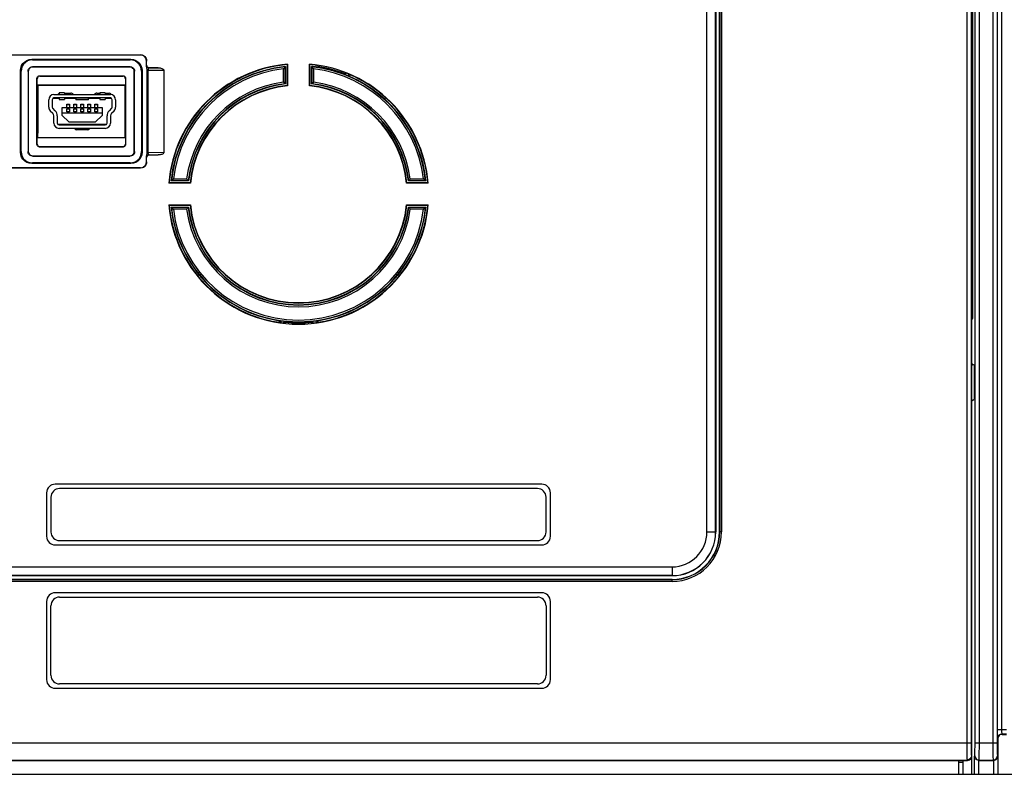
# Model space of a CAD drawing. Extents: x 33 to 410, y 33 to 287.
# Tile 21 of 90: x 87 to 98, y 163 to 172. Entities that reach past the tile are written whole.
import ezdxf

# ---------------------------------------------------------------- set-up
doc = ezdxf.new("R2010")
doc.units = 0
doc.header["$LTSCALE"] = 23.1
doc.layers.add('ALL_AXIS', color=7, linetype='CONTINUOUS')
doc.layers.add('ALL_FEATURES', color=7, linetype='CONTINUOUS')

msp = doc.modelspace()

# ---------------------------------------------------------------- linework, layer by layer
at = {"layer": 'ALL_AXIS', "color": 7, "linetype": 'CONTINUOUS'}
for p, q in [((87.189, 171.105), (87.189, 170.555)), ((87.494, 171.015), (87.569, 171.015)), ((87.869, 171.015), (87.904, 171.015)), ((87.964, 171.015), (88.009, 171.015)), ((87.759, 170.595), (87.639, 170.595))]:
    msp.add_line(p, q, dxfattribs=at)
for centre, radius, start, end in [((87.449, 170.98), 0.035, 115.7197, 144.6676), ((87.449, 170.98), 0.035, 215.3324, 226.1481), ((87.569, 170.98), 0.035, 35.3324, 90), ((87.569, 170.98), 0.035, 313.8519, 324.6676), ((87.869, 170.98), 0.035, 90, 144.6676), ((87.869, 170.98), 0.035, 215.3324, 226.1481), ((88.009, 170.98), 0.035, 49.3561, 90), ((87.639, 170.63), 0.035, 133.8519, 144.6676), ((87.639, 170.63), 0.035, 215.3324, 270), ((87.759, 170.63), 0.035, 270, 324.6676), ((87.759, 170.63), 0.035, 35.3324, 46.1481), ((87.089, 170.555), 0.1, 342.417, 0)]:
    msp.add_arc(centre, radius, start, end, dxfattribs=at)
at = {"layer": 'ALL_FEATURES', "color": 9, "linetype": 'CONTINUOUS'}
for p, q in [((97.883, 183.604), (97.883, 163.539)), ((97.933, 183.604), (97.933, 163.539)), ((98.182, 183.578), (98.182, 163.505)), ((98.232, 183.578), (98.232, 163.513)), ((98.233, 183.579), (98.233, 163.69)), ((98.283, 183.579), (98.283, 163.69)), ((94.891, 165.965), (94.891, 182.965)), ((94.991, 165.965), (94.991, 182.965)), ((95.039, 182.965), (95.039, 165.965)), ((95.059, 182.965), (95.059, 165.965)), ((87.126, 171.398), (87.119, 171.405)), ((88.252, 171.398), (88.259, 171.405)), ((88.371, 171.457), (88.369, 171.455)), ((88.441, 171.387), (88.439, 171.385)), ((86.996, 171.268), (86.989, 171.275)), ((87.079, 171.265), (87.076, 171.268)), ((87.129, 171.315), (87.126, 171.318)), ((88.249, 171.315), (88.252, 171.318)), ((88.299, 171.265), (88.302, 171.268)), ((88.382, 171.268), (88.389, 171.275)), ((88.441, 171.337), (88.44, 171.336)), ((88.455, 171.276), (88.445, 171.276)), ((88.639, 171.278), (88.455, 171.276)), ((88.455, 171.276), (88.455, 170.335)), ((88.573, 171.307), (88.47, 171.306)), ((88.471, 171.307), (88.47, 171.306)), ((90.015, 171.143), (90.015, 171.296)), ((90.035, 171.125), (90.035, 171.318)), ((90.343, 171.318), (90.343, 171.125)), ((90.363, 171.296), (90.363, 171.143)), ((87.182, 171.182), (87.179, 171.185)), ((87.212, 171.212), (87.209, 171.215)), ((88.166, 171.212), (88.169, 171.215)), ((88.196, 171.182), (88.199, 171.185)), ((90.777, 171.208), (90.784, 171.225)), ((87.553, 171.015), (87.553, 171)), ((87.553, 170.96), (87.553, 170.955)), ((87.626, 170.946), (87.772, 170.946)), ((87.554, 170.882), (87.524, 170.882)), ((87.634, 170.882), (87.604, 170.882)), ((87.714, 170.882), (87.684, 170.882)), ((87.794, 170.882), (87.764, 170.882)), ((87.874, 170.882), (87.844, 170.882)), ((87.182, 170.428), (87.179, 170.425)), ((87.212, 170.398), (87.209, 170.395)), ((88.166, 170.398), (88.169, 170.395)), ((88.196, 170.428), (88.199, 170.425)), ((86.996, 170.342), (86.989, 170.335)), ((87.079, 170.345), (87.076, 170.342)), ((87.129, 170.295), (87.126, 170.292)), ((88.249, 170.295), (88.252, 170.292)), ((88.299, 170.345), (88.302, 170.342)), ((88.382, 170.342), (88.389, 170.335)), ((88.44, 170.275), (88.441, 170.274)), ((88.455, 170.335), (88.445, 170.335)), ((88.455, 170.335), (88.639, 170.333)), ((88.47, 170.305), (88.573, 170.304)), ((88.47, 170.305), (88.471, 170.304)), ((87.126, 170.212), (87.119, 170.205)), ((88.252, 170.212), (88.259, 170.205)), ((88.369, 170.155), (88.371, 170.154)), ((88.439, 170.225), (88.441, 170.224)), ((88.749, 170.03), (88.901, 170.03)), ((91.477, 170.03), (91.629, 170.03)), ((88.727, 170.01), (88.919, 170.01)), ((91.459, 170.01), (91.652, 170.01)), ((88.919, 169.701), (88.727, 169.701)), ((88.901, 169.681), (88.749, 169.681)), ((91.652, 169.701), (91.459, 169.701)), ((91.629, 169.681), (91.477, 169.681)), ((89.971, 168.397), (89.969, 168.379)), ((90.407, 168.397), (90.409, 168.379)), ((94.891, 165.965), (94.992, 165.965)), ((95.059, 165.965), (95.036, 165.965)), ((85.889, 165.564), (94.489, 165.564)), ((94.489, 165.564), (94.489, 165.463)), ((85.889, 165.464), (94.489, 165.464)), ((94.489, 165.416), (85.889, 165.416)), ((94.489, 165.396), (85.889, 165.396)), ((94.489, 165.396), (94.489, 165.418)), ((98.233, 163.69), (98.339, 163.69)), ((98.235, 163.59), (98.239, 163.585)), ((98.285, 163.64), (98.339, 163.64)), ((98.285, 163.64), (98.289, 163.635)), ((82.445, 163.539), (97.933, 163.539)), ((97.977, 163.539), (98.232, 163.539)), ((82.493, 163.339), (97.885, 163.339)), ((97.885, 163.339), (97.889, 163.335)), ((97.935, 163.389), (97.939, 163.385)), ((97.97, 163.385), (97.974, 163.389)), ((97.97, 163.175), (97.97, 163.385)), ((98.02, 163.175), (98.02, 163.335)), ((98.021, 163.335), (98.024, 163.339)), ((98.024, 163.339), (98.184, 163.339)), ((98.184, 163.339), (98.188, 163.335)), ((98.189, 163.335), (98.189, 163.175)), ((98.234, 163.389), (98.239, 163.385)), ((98.239, 163.385), (98.239, 163.175)), ((97.838, 163.31), (97.789, 163.31)), ((97.838, 163.31), (97.838, 163.175))]:
    msp.add_line(p, q, dxfattribs=at)
at = {"layer": 'ALL_FEATURES', "color": 7, "linetype": 'CONTINUOUS'}
for p, q in [((94.992, 182.965), (94.992, 165.965)), ((95.036, 165.965), (95.036, 182.965)), ((97.939, 163.175), (97.939, 179.66)), ((97.946, 174.379), (97.946, 168.465)), ((86.407, 171.457), (88.371, 171.457)), ((86.409, 171.455), (88.369, 171.455)), ((87.119, 171.405), (88.259, 171.405)), ((87.126, 171.398), (88.252, 171.398)), ((88.439, 171.317), (88.439, 171.385)), ((88.441, 171.337), (88.441, 171.387)), ((86.989, 170.335), (86.989, 171.275)), ((86.996, 170.342), (86.996, 171.268)), ((87.076, 171.268), (87.076, 170.342)), ((87.079, 171.265), (87.079, 170.345)), ((88.252, 171.318), (87.126, 171.318)), ((88.249, 171.315), (87.129, 171.315)), ((88.299, 170.345), (88.299, 171.265)), ((88.302, 170.342), (88.302, 171.268)), ((88.382, 171.268), (88.382, 170.342)), ((88.389, 171.275), (88.389, 170.335)), ((88.444, 171.285), (88.445, 171.276)), ((88.445, 171.276), (88.445, 170.335)), ((88.471, 171.307), (88.573, 171.307)), ((88.639, 171.278), (88.639, 170.333)), ((90.035, 171.318), (90.015, 171.296)), ((90.039, 171.322), (90.035, 171.318)), ((90.039, 171.322), (90.039, 171.122)), ((90.059, 171.345), (90.063, 171.35)), ((90.059, 171.345), (90.059, 171.104)), ((90.063, 171.35), (90.063, 171.1)), ((90.319, 171.345), (90.315, 171.35)), ((90.315, 171.1), (90.315, 171.35)), ((90.319, 171.104), (90.319, 171.345)), ((90.339, 171.322), (90.343, 171.318)), ((90.339, 171.122), (90.339, 171.322)), ((90.343, 171.318), (90.363, 171.296)), ((90.389, 171.337), (90.389, 171.316)), ((90.407, 171.335), (90.416, 171.322)), ((90.416, 171.322), (90.415, 171.312)), ((87.179, 170.425), (87.179, 171.185)), ((87.182, 171.107), (87.182, 171.182)), ((87.209, 171.215), (88.169, 171.215)), ((87.212, 171.212), (88.166, 171.212)), ((88.196, 171.182), (88.196, 171.107)), ((88.199, 171.185), (88.199, 170.425)), ((90.726, 171.239), (90.722, 171.229)), ((90.74, 171.245), (90.726, 171.239)), ((90.76, 171.215), (90.768, 171.232)), ((88.196, 171.107), (87.182, 171.107)), ((87.184, 171.105), (87.182, 171.107)), ((88.194, 171.105), (87.184, 171.105)), ((87.184, 171.105), (87.184, 170.505)), ((88.194, 171.105), (88.196, 171.107)), ((88.194, 170.505), (88.194, 171.105)), ((90.039, 171.122), (90.015, 171.143)), ((90.059, 171.104), (90.063, 171.1)), ((90.319, 171.104), (90.315, 171.1)), ((90.339, 171.122), (90.363, 171.143)), ((87.314, 170.855), (87.314, 170.94)), ((87.354, 170.94), (87.354, 170.855)), ((87.434, 170.955), (87.361, 170.955)), ((87.374, 171), (88.024, 171)), ((88.024, 170.96), (87.374, 170.96)), ((87.494, 171.019), (87.434, 171.019)), ((87.434, 171.019), (87.434, 171)), ((87.434, 170.96), (87.434, 170.941)), ((87.434, 170.941), (87.494, 170.941)), ((87.494, 171.019), (87.494, 171)), ((87.494, 170.96), (87.494, 170.941)), ((87.624, 170.955), (87.494, 170.955)), ((87.526, 171), (87.526, 171.015)), ((87.526, 170.955), (87.526, 170.96)), ((87.624, 170.96), (87.625, 170.959)), ((87.625, 170.959), (87.625, 170.954)), ((87.771, 170.938), (87.627, 170.938)), ((87.772, 170.946), (87.773, 170.954)), ((87.904, 170.955), (87.774, 170.955)), ((87.964, 171.019), (87.904, 171.019)), ((87.904, 171.019), (87.904, 171)), ((87.904, 170.96), (87.904, 170.941)), ((87.904, 170.941), (87.964, 170.941)), ((87.964, 171.019), (87.964, 171)), ((87.964, 170.96), (87.964, 170.941)), ((88.037, 170.955), (87.964, 170.955)), ((88.044, 170.855), (88.044, 170.94)), ((88.084, 170.94), (88.084, 170.855)), ((87.332, 170.813), (87.361, 170.784)), ((87.389, 170.812), (87.36, 170.841)), ((87.469, 170.85), (87.929, 170.85)), ((87.469, 170.76), (87.469, 170.85)), ((87.524, 170.89), (87.554, 170.89)), ((87.524, 170.85), (87.524, 170.89)), ((87.524, 170.836), (87.554, 170.836)), ((87.524, 170.802), (87.524, 170.836)), ((87.554, 170.89), (87.554, 170.85)), ((87.554, 170.836), (87.554, 170.802)), ((87.604, 170.89), (87.634, 170.89)), ((87.604, 170.85), (87.604, 170.89)), ((87.604, 170.836), (87.634, 170.836)), ((87.604, 170.802), (87.604, 170.836)), ((87.634, 170.89), (87.634, 170.85)), ((87.634, 170.836), (87.634, 170.802)), ((87.684, 170.89), (87.714, 170.89)), ((87.684, 170.85), (87.684, 170.89)), ((87.684, 170.836), (87.714, 170.836)), ((87.684, 170.802), (87.684, 170.836)), ((87.714, 170.89), (87.714, 170.85)), ((87.714, 170.836), (87.714, 170.802)), ((87.764, 170.89), (87.794, 170.89)), ((87.764, 170.85), (87.764, 170.89)), ((87.764, 170.836), (87.794, 170.836)), ((87.764, 170.802), (87.764, 170.836)), ((87.794, 170.89), (87.794, 170.85)), ((87.794, 170.836), (87.794, 170.802)), ((87.844, 170.89), (87.874, 170.89)), ((87.844, 170.85), (87.844, 170.89)), ((87.844, 170.836), (87.874, 170.836)), ((87.844, 170.802), (87.844, 170.836)), ((87.874, 170.89), (87.874, 170.85)), ((87.874, 170.836), (87.874, 170.802)), ((87.929, 170.85), (87.929, 170.76)), ((88.038, 170.841), (88.009, 170.812)), ((88.037, 170.784), (88.066, 170.813)), ((87.184, 170.775), (87.189, 170.775)), ((87.373, 170.67), (87.373, 170.755)), ((87.413, 170.755), (87.413, 170.67)), ((87.929, 170.785), (87.469, 170.785)), ((87.469, 170.76), (87.544, 170.685)), ((87.554, 170.802), (87.524, 170.802)), ((87.634, 170.802), (87.604, 170.802)), ((87.714, 170.802), (87.684, 170.802)), ((87.794, 170.802), (87.764, 170.802)), ((87.874, 170.802), (87.844, 170.802)), ((87.854, 170.685), (87.929, 170.76)), ((87.985, 170.67), (87.985, 170.755)), ((88.025, 170.755), (88.025, 170.67)), ((87.979, 170.655), (87.419, 170.655)), ((87.433, 170.65), (87.965, 170.65)), ((87.965, 170.61), (87.433, 170.61)), ((87.544, 170.685), (87.854, 170.685)), ((87.184, 170.505), (87.182, 170.504)), ((87.182, 170.504), (88.196, 170.504)), ((87.182, 170.428), (87.182, 170.504)), ((87.184, 170.505), (88.194, 170.505)), ((88.194, 170.505), (88.196, 170.504)), ((88.196, 170.504), (88.196, 170.428)), ((88.169, 170.395), (87.209, 170.395)), ((88.166, 170.398), (87.212, 170.398)), ((87.126, 170.292), (88.252, 170.292)), ((87.129, 170.295), (88.249, 170.295)), ((88.439, 170.225), (88.439, 170.294)), ((88.441, 170.224), (88.441, 170.274)), ((88.471, 170.304), (88.573, 170.304)), ((88.371, 170.154), (86.407, 170.154)), ((88.369, 170.155), (86.409, 170.155)), ((88.259, 170.205), (87.119, 170.205)), ((88.252, 170.212), (87.126, 170.212)), ((88.727, 170.01), (88.749, 170.03)), ((88.923, 170.006), (88.901, 170.03)), ((91.455, 170.006), (91.477, 170.03)), ((91.652, 170.01), (91.629, 170.03)), ((88.7, 169.985), (88.695, 169.981)), ((88.945, 169.981), (88.695, 169.981)), ((88.941, 169.985), (88.7, 169.985)), ((88.722, 170.006), (88.727, 170.01)), ((88.923, 170.006), (88.722, 170.006)), ((88.941, 169.985), (88.945, 169.981)), ((91.437, 169.985), (91.433, 169.981)), ((91.683, 169.981), (91.433, 169.981)), ((91.678, 169.985), (91.437, 169.985)), ((91.656, 170.006), (91.455, 170.006)), ((91.656, 170.006), (91.652, 170.01)), ((91.678, 169.985), (91.683, 169.981)), ((88.695, 169.73), (88.945, 169.73)), ((88.7, 169.725), (88.695, 169.73)), ((88.7, 169.725), (88.941, 169.725)), ((88.722, 169.705), (88.923, 169.705)), ((88.722, 169.705), (88.727, 169.701)), ((88.727, 169.701), (88.749, 169.681)), ((88.923, 169.705), (88.901, 169.681)), ((88.941, 169.725), (88.945, 169.73)), ((91.433, 169.73), (91.683, 169.73)), ((91.437, 169.725), (91.433, 169.73)), ((91.437, 169.725), (91.678, 169.725)), ((91.455, 169.705), (91.656, 169.705)), ((91.455, 169.705), (91.477, 169.681)), ((91.652, 169.701), (91.629, 169.681)), ((91.656, 169.705), (91.652, 169.701)), ((91.678, 169.725), (91.683, 169.73)), ((89.989, 168.394), (89.987, 168.376)), ((90.029, 168.38), (90.016, 168.37)), ((90.03, 168.39), (90.029, 168.38)), ((90.348, 168.39), (90.349, 168.38)), ((90.349, 168.38), (90.362, 168.37)), ((90.389, 168.394), (90.392, 168.376)), ((97.939, 168.408), (97.945, 168.415)), ((97.966, 167.886), (97.939, 167.899)), ((97.939, 167.883), (97.94, 167.884)), ((97.94, 167.884), (97.951, 167.892)), ((97.966, 167.865), (97.966, 167.535)), ((97.94, 167.487), (97.939, 167.488)), ((97.965, 167.485), (97.939, 167.472)), ((97.951, 167.479), (97.94, 167.487)), ((92.989, 166.515), (87.389, 166.515)), ((87.289, 166.415), (87.289, 165.915)), ((92.939, 166.465), (87.439, 166.465)), ((93.089, 165.915), (93.089, 166.415)), ((87.339, 166.365), (87.339, 165.965)), ((93.039, 165.965), (93.039, 166.365)), ((87.439, 165.865), (92.939, 165.865)), ((87.389, 165.815), (92.989, 165.815)), ((94.489, 165.463), (85.889, 165.463)), ((85.889, 165.418), (94.489, 165.418)), ((92.989, 165.265), (87.389, 165.265)), ((87.289, 165.165), (87.289, 164.265)), ((87.439, 165.215), (92.939, 165.215)), ((93.089, 164.265), (93.089, 165.165)), ((87.339, 164.315), (87.339, 165.115)), ((93.039, 165.115), (93.039, 164.315)), ((87.389, 164.165), (92.989, 164.165)), ((92.939, 164.215), (87.439, 164.215)), ((98.239, 163.585), (98.239, 163.385)), ((98.289, 163.635), (98.339, 163.635)), ((82.489, 163.335), (97.889, 163.335)), ((97.789, 163.175), (97.789, 163.335)), ((98.02, 163.335), (98.189, 163.335))]:
    msp.add_line(p, q, dxfattribs=at)
at = {"layer": 'ALL_FEATURES', "color": 3, "linetype": 'CONTINUOUS'}
for p, q in [((87.184, 170.85), (87.189, 170.85)), ((100.269, 163.175), (80.109, 163.175))]:
    msp.add_line(p, q, dxfattribs=at)
at = {"layer": 'ALL_FEATURES', "color": 9, "linetype": 'CONTINUOUS'}
for points in [[(97.974, 163.389), (97.975, 163.392), (97.975, 163.399), (97.975, 163.41), (97.976, 163.425), (97.976, 163.443), (97.976, 163.465), (97.977, 163.488), (97.977, 163.513), (97.977, 183.623)], [(98.024, 163.339), (98.025, 163.343), (98.025, 163.352), (98.025, 163.367), (98.026, 163.387), (98.026, 163.412), (98.026, 163.44), (98.027, 163.471), (98.027, 163.505), (98.027, 183.623)], [(88.44, 171.336), (88.44, 171.335), (88.439, 171.331), (88.439, 171.325), (88.439, 171.317)], [(88.47, 171.306), (88.461, 171.308), (88.452, 171.312), (88.446, 171.319), (88.441, 171.327), (88.44, 171.336)], [(88.47, 171.306), (88.466, 171.305), (88.463, 171.303), (88.46, 171.299), (88.458, 171.294), (88.457, 171.289), (88.456, 171.283), (88.455, 171.276)], [(88.439, 170.294), (88.439, 170.284), (88.44, 170.277), (88.44, 170.275)], [(88.47, 170.305), (88.461, 170.303), (88.452, 170.299), (88.446, 170.292), (88.441, 170.284), (88.44, 170.275)], [(88.455, 170.335), (88.456, 170.328), (88.457, 170.321), (88.459, 170.315), (88.462, 170.309), (88.466, 170.306), (88.47, 170.305)], [(98.233, 163.69), (98.233, 163.668), (98.233, 163.647), (98.233, 163.629), (98.234, 163.613), (98.234, 163.601), (98.234, 163.593), (98.235, 163.59)], [(98.283, 163.69), (98.283, 163.679), (98.283, 163.669), (98.283, 163.659), (98.284, 163.652), (98.284, 163.645), (98.284, 163.641), (98.285, 163.64)], [(98.235, 163.59), (98.237, 163.605), (98.244, 163.619), (98.255, 163.63), (98.269, 163.637), (98.285, 163.64)], [(97.883, 163.539), (97.883, 163.5), (97.883, 163.464), (97.883, 163.431), (97.884, 163.401), (97.884, 163.376), (97.884, 163.357), (97.885, 163.344), (97.885, 163.339)], [(97.933, 163.539), (97.933, 163.51), (97.933, 163.483), (97.933, 163.458), (97.934, 163.435), (97.934, 163.417), (97.934, 163.403), (97.935, 163.393), (97.935, 163.389)], [(98.182, 163.505), (98.182, 163.471), (98.182, 163.44), (98.182, 163.412), (98.183, 163.387), (98.183, 163.367), (98.184, 163.352), (98.184, 163.343), (98.184, 163.339)], [(98.232, 163.513), (98.232, 163.488), (98.232, 163.465), (98.232, 163.443), (98.233, 163.425), (98.233, 163.41), (98.234, 163.399), (98.234, 163.392), (98.234, 163.389)], [(97.834, 163.335), (97.835, 163.333), (97.838, 163.31)], [(97.935, 163.389), (97.933, 163.374), (97.926, 163.36), (97.915, 163.349), (97.901, 163.341), (97.885, 163.339)], [(97.974, 163.389), (97.976, 163.376), (97.981, 163.364), (97.989, 163.354), (97.999, 163.346), (98.011, 163.341), (98.024, 163.339)], [(98.184, 163.339), (98.197, 163.341), (98.209, 163.346), (98.22, 163.354), (98.228, 163.364), (98.233, 163.376), (98.234, 163.389)]]:
    msp.add_lwpolyline(points, dxfattribs=at)
at = {"layer": 'ALL_FEATURES', "color": 7, "linetype": 'CONTINUOUS'}
for points in [[(86.989, 171.275), (86.992, 171.304), (87.002, 171.332), (87.017, 171.357), (87.038, 171.377), (87.063, 171.393), (87.09, 171.402), (87.119, 171.405)], [(87.126, 171.398), (87.097, 171.395), (87.07, 171.386), (87.045, 171.37), (87.024, 171.35), (87.009, 171.325), (86.999, 171.297), (86.996, 171.268)], [(88.382, 171.268), (88.379, 171.297), (88.369, 171.325), (88.354, 171.35), (88.333, 171.37), (88.308, 171.386), (88.281, 171.395), (88.252, 171.398)], [(88.259, 171.405), (88.288, 171.402), (88.315, 171.393), (88.34, 171.377), (88.361, 171.357), (88.376, 171.332), (88.386, 171.304), (88.389, 171.275)], [(88.439, 171.385), (88.437, 171.404), (88.43, 171.42), (88.419, 171.435), (88.404, 171.446), (88.387, 171.453), (88.369, 171.455)], [(88.371, 171.457), (88.389, 171.455), (88.406, 171.448), (88.42, 171.437), (88.431, 171.422), (88.438, 171.405), (88.441, 171.387)], [(87.076, 171.268), (87.078, 171.281), (87.083, 171.293), (87.091, 171.304), (87.101, 171.312), (87.113, 171.317), (87.126, 171.318)], [(87.129, 171.315), (87.116, 171.314), (87.104, 171.309), (87.094, 171.301), (87.086, 171.29), (87.081, 171.278), (87.079, 171.265)], [(88.299, 171.265), (88.297, 171.278), (88.292, 171.29), (88.284, 171.301), (88.274, 171.309), (88.262, 171.314), (88.249, 171.315)], [(88.252, 171.318), (88.265, 171.317), (88.277, 171.312), (88.287, 171.304), (88.295, 171.293), (88.3, 171.281), (88.302, 171.268)], [(88.439, 171.317), (88.44, 171.305), (88.444, 171.285)], [(88.441, 171.337), (88.442, 171.328), (88.447, 171.32), (88.453, 171.313), (88.462, 171.309), (88.471, 171.307)], [(88.573, 171.307), (88.585, 171.307), (88.596, 171.305), (88.606, 171.303), (88.615, 171.3), (88.623, 171.297), (88.63, 171.293), (88.635, 171.288), (88.638, 171.283), (88.639, 171.278)], [(87.179, 171.185), (87.181, 171.195), (87.185, 171.203), (87.191, 171.21), (87.2, 171.214), (87.209, 171.215)], [(87.212, 171.212), (87.203, 171.211), (87.194, 171.207), (87.188, 171.2), (87.183, 171.192), (87.182, 171.182)], [(88.196, 171.182), (88.195, 171.192), (88.19, 171.2), (88.184, 171.207), (88.175, 171.211), (88.166, 171.212)], [(88.169, 171.215), (88.178, 171.214), (88.187, 171.21), (88.193, 171.203), (88.198, 171.195), (88.199, 171.185)], [(90.777, 171.208), (90.768, 171.212), (90.762, 171.214), (90.76, 171.215)], [(87.625, 170.954), (87.626, 170.942), (87.626, 170.939), (87.627, 170.938)], [(87.771, 170.938), (87.772, 170.939), (87.772, 170.942), (87.772, 170.946)], [(87.773, 170.954), (87.774, 170.959), (87.774, 170.96)], [(87.209, 170.395), (87.2, 170.397), (87.191, 170.401), (87.185, 170.408), (87.181, 170.416), (87.179, 170.425)], [(87.182, 170.428), (87.183, 170.419), (87.188, 170.411), (87.194, 170.404), (87.203, 170.4), (87.212, 170.398)], [(88.166, 170.398), (88.175, 170.4), (88.184, 170.404), (88.19, 170.411), (88.195, 170.419), (88.196, 170.428)], [(88.199, 170.425), (88.198, 170.416), (88.193, 170.408), (88.187, 170.401), (88.178, 170.397), (88.169, 170.395)], [(87.119, 170.205), (87.09, 170.209), (87.063, 170.218), (87.038, 170.234), (87.017, 170.254), (87.002, 170.279), (86.992, 170.307), (86.989, 170.335)], [(86.996, 170.342), (86.999, 170.313), (87.009, 170.286), (87.024, 170.261), (87.045, 170.241), (87.07, 170.225), (87.097, 170.216), (87.126, 170.212)], [(87.126, 170.292), (87.113, 170.294), (87.101, 170.299), (87.091, 170.307), (87.083, 170.317), (87.078, 170.33), (87.076, 170.342)], [(87.079, 170.345), (87.081, 170.333), (87.086, 170.32), (87.094, 170.31), (87.104, 170.302), (87.116, 170.297), (87.129, 170.295)], [(88.249, 170.295), (88.262, 170.297), (88.274, 170.302), (88.284, 170.31), (88.292, 170.32), (88.297, 170.333), (88.299, 170.345)], [(88.252, 170.212), (88.281, 170.216), (88.308, 170.225), (88.333, 170.241), (88.354, 170.261), (88.369, 170.286), (88.379, 170.313), (88.382, 170.342)], [(88.302, 170.342), (88.3, 170.33), (88.295, 170.317), (88.287, 170.307), (88.277, 170.299), (88.265, 170.294), (88.252, 170.292)], [(88.389, 170.335), (88.386, 170.307), (88.376, 170.279), (88.361, 170.254), (88.34, 170.234), (88.315, 170.218), (88.288, 170.209), (88.259, 170.205)], [(88.445, 170.335), (88.445, 170.328), (88.443, 170.321), (88.442, 170.313), (88.44, 170.304), (88.439, 170.294)], [(88.471, 170.304), (88.462, 170.302), (88.453, 170.298), (88.447, 170.291), (88.442, 170.283), (88.441, 170.274)], [(88.639, 170.333), (88.638, 170.328), (88.635, 170.323), (88.63, 170.318), (88.623, 170.314), (88.615, 170.311), (88.606, 170.308), (88.596, 170.306), (88.585, 170.304), (88.573, 170.304)], [(88.369, 170.155), (88.387, 170.158), (88.404, 170.165), (88.419, 170.176), (88.43, 170.19), (88.437, 170.207), (88.439, 170.225)], [(88.441, 170.224), (88.438, 170.206), (88.431, 170.189), (88.42, 170.174), (88.406, 170.163), (88.389, 170.156), (88.371, 170.154)], [(97.946, 168.465), (97.946, 168.452), (97.946, 168.44), (97.946, 168.43), (97.946, 168.422), (97.945, 168.416), (97.945, 168.415)], [(89.971, 168.397), (89.98, 168.396), (89.987, 168.395), (89.989, 168.394)], [(90.389, 168.394), (90.391, 168.395), (90.398, 168.396), (90.407, 168.397)], [(97.966, 167.886), (97.966, 167.884), (97.966, 167.88), (97.966, 167.873), (97.966, 167.865)], [(97.966, 167.535), (97.966, 167.522), (97.966, 167.51), (97.966, 167.5), (97.966, 167.492), (97.965, 167.487), (97.965, 167.485)], [(98.289, 163.635), (98.276, 163.634), (98.264, 163.629), (98.254, 163.621), (98.246, 163.61), (98.241, 163.598), (98.239, 163.585)], [(97.889, 163.335), (97.902, 163.337), (97.914, 163.342), (97.924, 163.35), (97.932, 163.36), (97.937, 163.373), (97.939, 163.385)], [(98.02, 163.335), (98.008, 163.337), (97.997, 163.341), (97.989, 163.347), (97.982, 163.353), (97.977, 163.361), (97.973, 163.368), (97.971, 163.377), (97.97, 163.385)], [(98.188, 163.335), (98.201, 163.337), (98.211, 163.341), (98.22, 163.347), (98.227, 163.353), (98.232, 163.361), (98.236, 163.369), (98.238, 163.377), (98.239, 163.385)]]:
    msp.add_lwpolyline(points, dxfattribs=at)
for centre, radius, start, end in [((90.189, 169.855), 1.499, 94.8066, 175.1934), ((90.189, 169.855), 1.495, 94.9885, 175.0115), ((90.189, 169.855), 1.475, 95.8518, 174.1482), ((90.189, 169.855), 1.499, 4.8066, 85.1934), ((90.189, 169.855), 1.495, 81.6288, 85.0115), ((90.189, 169.855), 1.475, 82.2121, 84.1482), ((90.189, 169.855), 1.475, 67.2071, 82.2071), ((90.189, 169.855), 1.484, 68.7997, 81.2003), ((90.189, 169.855), 1.495, 4.9885, 68.3712), ((90.189, 169.855), 1.475, 5.8518, 66.5089), ((90.189, 169.855), 1.275, 96.7703, 173.2297), ((90.189, 169.855), 1.255, 95.9457, 174.0543), ((90.189, 169.855), 1.251, 95.7655, 174.2345), ((90.189, 169.855), 1.251, 5.7655, 84.2345), ((90.189, 169.855), 1.255, 5.9457, 84.0543), ((90.189, 169.855), 1.275, 6.7703, 83.2297), ((87.374, 170.94), 0.06, 90, 180), ((87.374, 170.94), 0.02, 90, 180), ((88.024, 170.94), 0.06, 0, 90), ((88.024, 170.94), 0.02, 0, 90), ((87.374, 170.855), 0.06, 180, 225), ((87.344, 170.846), 0.03, 180, 222.4893), ((87.374, 170.855), 0.02, 180, 225), ((87.333, 170.755), 0.08, 0, 45), ((88.065, 170.755), 0.08, 135, 180), ((88.024, 170.855), 0.02, 315, 360), ((88.024, 170.855), 0.06, 315, 360), ((88.054, 170.846), 0.03, 317.5107, 360), ((87.333, 170.755), 0.04, 0, 45), ((88.065, 170.755), 0.04, 135, 180), ((87.433, 170.67), 0.06, 180, 270), ((87.433, 170.67), 0.02, 180, 270), ((87.965, 170.67), 0.06, 270, 360), ((87.965, 170.67), 0.02, 270, 360), ((90.189, 169.855), 1.499, 184.8066, 355.1934), ((90.189, 169.855), 1.495, 184.9885, 263.3712), ((90.189, 169.855), 1.475, 185.8518, 261.5089), ((90.189, 169.855), 1.275, 186.7703, 353.2297), ((90.189, 169.855), 1.255, 185.9457, 354.0543), ((90.189, 169.855), 1.251, 185.7655, 354.2345), ((90.189, 169.855), 1.495, 276.6288, 355.0115), ((90.189, 169.855), 1.475, 278.4911, 354.1482), ((90.189, 169.855), 1.475, 262.2071, 277.7929), ((90.189, 169.855), 1.484, 263.7997, 276.2003), ((87.389, 166.415), 0.1, 90, 180), ((92.989, 166.415), 0.1, 0, 90), ((87.439, 166.365), 0.1, 90, 180), ((92.939, 166.365), 0.1, 0, 90), ((87.439, 165.965), 0.1, 180, 270), ((92.939, 165.965), 0.1, 270, 360), ((94.489, 165.965), 0.547, 270, 360), ((94.489, 165.965), 0.503, 270, 360), ((87.389, 165.915), 0.1, 180, 270), ((92.989, 165.915), 0.1, 270, 360), ((87.389, 165.165), 0.1, 90, 180), ((92.989, 165.165), 0.1, 0, 90), ((87.439, 165.115), 0.1, 90, 180), ((92.939, 165.115), 0.1, 0, 90), ((87.389, 164.265), 0.1, 180, 270), ((87.439, 164.315), 0.1, 180, 270), ((92.939, 164.315), 0.1, 270, 360), ((92.989, 164.265), 0.1, 270, 360)]:
    msp.add_arc(centre, radius, start, end, dxfattribs=at)
at = {"layer": 'ALL_FEATURES', "color": 9, "linetype": 'CONTINUOUS'}
for centre, radius, start, end in [((90.189, 169.855), 1.471, 96.0254, 173.9746), ((90.189, 169.855), 1.451, 96.9037, 173.0963), ((90.189, 169.855), 1.471, 6.0254, 83.9746), ((90.189, 169.855), 1.451, 6.9037, 83.0963), ((90.189, 169.855), 1.299, 97.712, 172.288), ((90.189, 169.855), 1.279, 96.9302, 173.0698), ((90.189, 169.855), 1.279, 6.9302, 83.0698), ((90.189, 169.855), 1.299, 7.712, 82.288), ((90.189, 169.855), 1.471, 186.0254, 353.9746), ((90.189, 169.855), 1.451, 186.9037, 353.0963), ((90.189, 169.855), 1.299, 187.712, 352.288), ((90.189, 169.855), 1.279, 186.9302, 353.0698), ((94.489, 165.965), 0.57, 270, 360), ((94.489, 165.965), 0.55, 270, 360), ((94.489, 165.965), 0.502, 270, 360), ((94.489, 165.965), 0.402, 270, 360)]:
    msp.add_arc(centre, radius, start, end, dxfattribs=at)

doc.saveas('drawing.dxf')
